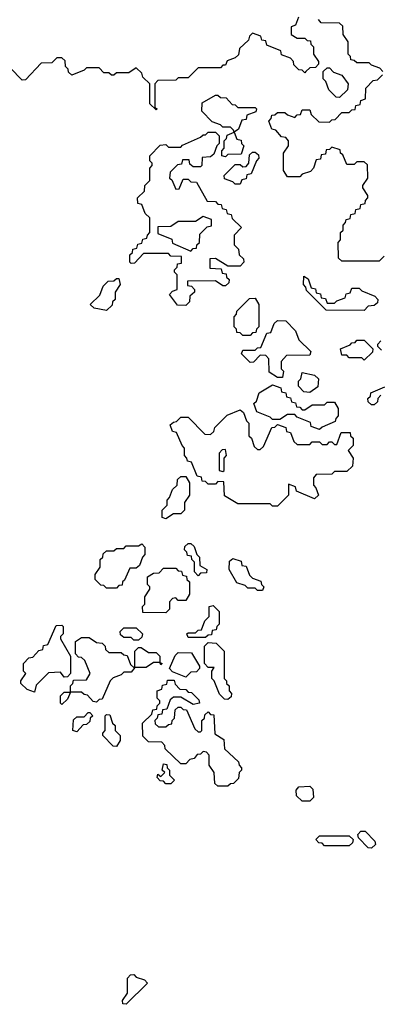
# Model space of a CAD drawing. Extents: x 2776963 to 2884430, y 684484 to 829250.
# Tile 94 of 256: x 2862255 to 2863710, y 756260 to 760234. Entities that reach past the tile are written whole.
import ezdxf

# ---------------------------------------------------------------- set-up
doc = ezdxf.new("R2010")
doc.units = 0

msp = doc.modelspace()

# ---------------------------------------------------------------- linework, layer by layer
at = {"layer": '0CON20XD'}
for points in [[(2863380, 760245), (2863368.3, 760211.7), (2863350, 760205), (2863350, 760175), (2863375, 760160), (2863405, 760160), (2863415, 760150), (2863428.3, 760148.3), (2863430, 760135), (2863440, 760125), (2863440, 760095), (2863460, 760065), (2863460, 760055), (2863448.3, 760041.7), (2863425, 760040), (2863410, 760025), (2863405, 760020), (2863395, 760030), (2863381.7, 760031.7), (2863361.7, 760051.7), (2863360, 760065), (2863348.3, 760078.3), (2863311.7, 760091.7), (2863308.3, 760108.3), (2863251.7, 760131.7), (2863248.3, 760148.3), (2863231.7, 760151.7), (2863228.3, 760168.3), (2863195, 760180), (2863181.7, 760168.3), (2863178.3, 760151.7), (2863141.7, 760118.3), (2863138.3, 760091.7), (2863125, 760080), (2863091.7, 760068.3), (2863085, 760050), (2863075, 760050), (2863065, 760040), (2862975, 760040), (2862935, 760000), (2862895, 760000), (2862885, 759990), (2862811.7, 759988.3), (2862800, 759975), (2862800, 759880), (2862810, 759875), (2862805, 759870), (2862780, 759895), (2862780, 759975), (2862751.7, 760001.7), (2862748.3, 760018.3), (2862725, 760040), (2862695, 760020), (2862645, 760020), (2862635, 760010), (2862625, 760010), (2862615, 760020), (2862595, 760020), (2862575, 760040), (2862525, 760040), (2862515, 760030), (2862465, 760010), (2862451.7, 760021.7), (2862450, 760035), (2862440, 760045), (2862438.3, 760068.3), (2862425, 760080), (2862405, 760080), (2862385, 760060), (2862341.7, 760058.3), (2862278.3, 759991.7), (2862265, 759990), (2862168.3, 760088.3)], [(2863720, 760025), (2863708.3, 760038.3), (2863675, 760050), (2863665, 760060), (2863615, 760060), (2863605, 760070), (2863591.7, 760071.7), (2863590, 760085), (2863580, 760095), (2863580, 760145), (2863560, 760175), (2863558.3, 760208.3), (2863545, 760220), (2863471.7, 760221.7), (2863460, 760235)], [(2863545, 759920), (2863531.7, 759921.7), (2863501.7, 759951.7), (2863490, 759985), (2863480, 759995), (2863480, 760025), (2863495, 760040), (2863505, 760040), (2863521.7, 760021.7), (2863555, 760010), (2863580, 759975), (2863578.3, 759951.7), (2863545, 759920)], [(2863725, 759280), (2863705, 759260), (2863555, 759260), (2863541.7, 759271.7), (2863540, 759335), (2863550, 759345), (2863550, 759375), (2863560, 759385), (2863560, 759405), (2863570, 759415), (2863571.7, 759428.3), (2863588.3, 759431.7), (2863591.7, 759448.3), (2863608.3, 759451.7), (2863611.7, 759468.3), (2863628.3, 759471.7), (2863631.7, 759488.3), (2863648.3, 759491.7), (2863650, 759505), (2863660, 759515), (2863660, 759525), (2863640, 759555), (2863640, 759565), (2863660, 759595), (2863658.3, 759648.3), (2863645, 759660), (2863615, 759660), (2863605, 759650), (2863575, 759650), (2863558.3, 759688.3), (2863550, 759695), (2863548.3, 759708.3), (2863515, 759720), (2863505, 759710), (2863491.7, 759708.3), (2863488.3, 759691.7), (2863471.7, 759688.3), (2863468.3, 759671.7), (2863451.7, 759668.3), (2863440, 759635), (2863428.3, 759621.7), (2863395, 759610), (2863385, 759600), (2863335, 759600), (2863320, 759625), (2863320, 759695), (2863340, 759725), (2863340, 759745), (2863328.3, 759758.3), (2863311.7, 759761.7), (2863288.3, 759788.3), (2863271.7, 759791.7), (2863260, 759825), (2863270, 759835), (2863271.7, 759848.3), (2863285, 759850), (2863295, 759860), (2863325, 759860), (2863335, 759850), (2863365, 759840), (2863375, 759850), (2863388.3, 759851.7), (2863395, 759870), (2863425, 759870), (2863431.7, 759851.7), (2863461.7, 759821.7), (2863505, 759820), (2863515, 759830), (2863528.3, 759831.7), (2863555, 759860), (2863585, 759860), (2863595, 759870), (2863608.3, 759871.7), (2863611.7, 759888.3), (2863628.3, 759891.7), (2863631.7, 759908.3), (2863650, 759915), (2863651.7, 759958.3), (2863681.7, 759988.3), (2863698.3, 759991.7), (2863718.3, 760011.7)], [(2863085, 759680), (2863070, 759685), (2863070, 759705), (2863080, 759715), (2863080, 759745), (2863090, 759755), (2863091.7, 759768.3), (2863120, 759780), (2863118.3, 759788.3), (2863105, 759800), (2863075, 759800), (2863065, 759810), (2863031.7, 759821.7), (2862990, 759865), (2862991.7, 759898.3), (2863045, 759930), (2863055, 759930), (2863065, 759920), (2863088.3, 759918.3), (2863111.7, 759891.7), (2863125, 759890), (2863135, 759880), (2863205, 759880), (2863210, 759875), (2863208.3, 759861.7), (2863171.7, 759848.3), (2863168.3, 759831.7), (2863151.7, 759828.3), (2863138.3, 759791.7), (2863120, 759780), (2863131.7, 759751.7), (2863148.3, 759748.3), (2863150, 759735), (2863160, 759725), (2863148.3, 759691.7), (2863095, 759690), (2863085, 759680)], [(2862925, 759080), (2862891.7, 759081.7), (2862860, 759125), (2862871.7, 759138.3), (2862890, 759145), (2862890, 759205), (2862880, 759215), (2862880, 759225), (2862890, 759235), (2862891.7, 759248.3), (2862908.3, 759251.7), (2862908.3, 759278.3), (2862865, 759280), (2862855, 759290), (2862755, 759290), (2862718.3, 759251.7), (2862705, 759250), (2862700, 759255), (2862700, 759285), (2862710, 759295), (2862711.7, 759308.3), (2862728.3, 759311.7), (2862731.7, 759328.3), (2862748.3, 759331.7), (2862751.7, 759348.3), (2862768.3, 759351.7), (2862770, 759365), (2862780, 759375), (2862780, 759435), (2862761.7, 759451.7), (2862748.3, 759488.3), (2862731.7, 759491.7), (2862730, 759515), (2862758.3, 759541.7), (2862760, 759565), (2862780, 759585), (2862780, 759635), (2862790, 759645), (2862790, 759655), (2862780, 759665), (2862780, 759685), (2862821.7, 759728.3), (2862845, 759730), (2862855, 759720), (2862905, 759720), (2862911.7, 759728.3), (2862985, 759760), (2862995, 759770), (2863005, 759770), (2863015, 759780), (2863045, 759780), (2863060, 759765), (2863060, 759735), (2863050, 759725), (2863038.3, 759691.7), (2863025, 759680), (2862991.7, 759678.3), (2862990, 759645), (2862985, 759640), (2862955, 759640), (2862941.7, 759651.7), (2862938.3, 759668.3), (2862911.7, 759668.3), (2862908.3, 759651.7), (2862891.7, 759648.3), (2862861.7, 759618.3), (2862860, 759595), (2862868.3, 759588.3), (2862885, 759550), (2862898.3, 759551.7), (2862915, 759590), (2862935, 759590), (2862945, 759580), (2862968.3, 759578.3), (2863011.7, 759501.7), (2863045, 759500), (2863055, 759490), (2863068.3, 759488.3), (2863071.7, 759471.7), (2863088.3, 759468.3), (2863091.7, 759451.7), (2863108.3, 759448.3), (2863111.7, 759431.7), (2863150, 759395), (2863120, 759365), (2863120, 759325), (2863138.3, 759308.3), (2863140, 759285), (2863158.3, 759268.3), (2863160, 759255), (2863145, 759240), (2863095, 759240), (2863045, 759270), (2863021.7, 759268.3), (2863021.7, 759231.7), (2863068.3, 759228.3), (2863071.7, 759211.7), (2863088.3, 759208.3), (2863090, 759195), (2863100, 759185), (2863098.3, 759171.7), (2863085, 759160), (2863075, 759160), (2863045, 759180), (2862931.7, 759178.3), (2862931.7, 759161.7), (2862948.3, 759158.3), (2862960, 759145), (2862960, 759135), (2862941.7, 759118.3), (2862940, 759095), (2862925, 759080)], [(2863145, 759570), (2863125, 759570), (2863115, 759580), (2863081.7, 759591.7), (2863080, 759605), (2863125, 759650), (2863145, 759650), (2863155, 759640), (2863168.3, 759641.7), (2863180, 759655), (2863181.7, 759688.3), (2863195, 759700), (2863205, 759700), (2863218.3, 759688.3), (2863220, 759675), (2863210, 759665), (2863188.3, 759611.7), (2863171.7, 759608.3), (2863168.3, 759591.7), (2863151.7, 759588.3), (2863145, 759570)], [(2862945, 759300), (2862955, 759310), (2862968.3, 759311.7), (2862970, 759325), (2862980, 759335), (2862981.7, 759368.3), (2863011.7, 759398.3), (2863028.3, 759401.7), (2863028.3, 759428.3), (2862995, 759440), (2862965, 759420), (2862895, 759420), (2862865, 759400), (2862811.7, 759398.3), (2862811.7, 759371.7), (2862868.3, 759348.3), (2862871.7, 759331.7), (2862945, 759300)], [(2862605, 759060), (2862555, 759070), (2862540, 759085), (2862578.3, 759121.7), (2862591.7, 759158.3), (2862611.7, 759178.3), (2862635, 759180), (2862645, 759190), (2862655, 759190), (2862660, 759165), (2862640, 759135), (2862640, 759105), (2862630, 759095), (2862628.3, 759081.7), (2862605, 759060)], [(2863645, 759060), (2863491.7, 759061.7), (2863411.7, 759141.7), (2863410, 759155), (2863400, 759165), (2863401.7, 759198.3), (2863418.3, 759188.3), (2863431.7, 759151.7), (2863448.3, 759148.3), (2863451.7, 759131.7), (2863468.3, 759128.3), (2863471.7, 759111.7), (2863488.3, 759108.3), (2863495, 759090), (2863525, 759090), (2863535, 759100), (2863568.3, 759111.7), (2863571.7, 759128.3), (2863588.3, 759131.7), (2863595, 759150), (2863625, 759150), (2863635, 759140), (2863688.3, 759118.3), (2863700, 759105), (2863698.3, 759091.7), (2863685, 759080), (2863661.7, 759078.3), (2863645, 759060)], [(2863185, 758960), (2863155, 758960), (2863145, 758970), (2863131.7, 758971.7), (2863130, 758985), (2863120, 758995), (2863120, 759035), (2863130, 759045), (2863131.7, 759058.3), (2863181.7, 759108.3), (2863205, 759110), (2863220, 759085), (2863220, 758995), (2863210, 758985), (2863208.3, 758971.7), (2863195, 758970), (2863185, 758960)], [(2863315, 758790), (2863295, 758790), (2863261.7, 758811.7), (2863260, 758865), (2863248.3, 758878.3), (2863225, 758880), (2863198.3, 758851.7), (2863185, 758850), (2863150, 758885), (2863155, 758900), (2863205, 758900), (2863215, 758910), (2863228.3, 758911.7), (2863251.7, 758968.3), (2863268.3, 758971.7), (2863281.7, 759008.3), (2863295, 759020), (2863328.3, 759018.3), (2863368.3, 758978.3), (2863381.7, 758941.7), (2863430, 758895), (2863425, 758880), (2863331.7, 758878.3), (2863310, 758855), (2863310, 758825), (2863320, 758815), (2863315, 758790)], [(2863645, 758860), (2863635, 758870), (2863585, 758870), (2863575, 758880), (2863555, 758880), (2863550, 758905), (2863588.3, 758921.7), (2863595, 758930), (2863608.3, 758931.7), (2863615, 758940), (2863645, 758940), (2863680, 758905), (2863678.3, 758891.7), (2863645, 758860)], [(2863715, 758900), (2863700, 758915), (2863700, 758925), (2863711.7, 758938.3)], [(2863425, 758730), (2863401.7, 758731.7), (2863380, 758755), (2863380, 758775), (2863390, 758785), (2863395, 758810), (2863445, 758800), (2863460, 758785), (2863458.3, 758751.7), (2863425, 758730)], [(2863465, 758580), (2863431.7, 758591.7), (2863428.3, 758608.3), (2863375, 758630), (2863365, 758640), (2863335, 758640), (2863305, 758620), (2863275, 758620), (2863265, 758630), (2863211.7, 758651.7), (2863200, 758685), (2863210, 758695), (2863221.7, 758728.3), (2863275, 758760), (2863308.3, 758748.3), (2863311.7, 758731.7), (2863328.3, 758728.3), (2863331.7, 758711.7), (2863348.3, 758708.3), (2863351.7, 758691.7), (2863368.3, 758688.3), (2863371.7, 758671.7), (2863385, 758670), (2863395, 758660), (2863405, 758660), (2863435, 758680), (2863485, 758680), (2863495, 758690), (2863525, 758690), (2863540, 758665), (2863540, 758635), (2863530, 758625), (2863528.3, 758611.7), (2863475, 758590), (2863465, 758580)], [(2863711.7, 758718.3), (2863700, 758705), (2863698.3, 758691.7), (2863685, 758680), (2863675, 758680), (2863661.7, 758691.7), (2863660, 758705), (2863670, 758715), (2863671.7, 758728.3), (2863728.3, 758751.7)], [(2863295, 758270), (2863275, 758270), (2863265, 758280), (2863135, 758280), (2863081.7, 758311.7), (2863078.3, 758368.3), (2863055, 758370), (2863045, 758360), (2863015, 758360), (2863005, 758370), (2862991.7, 758371.7), (2862988.3, 758388.3), (2862971.7, 758391.7), (2862948.3, 758448.3), (2862931.7, 758451.7), (2862930, 758465), (2862920, 758475), (2862920, 758505), (2862910, 758515), (2862888.3, 758568.3), (2862871.7, 758571.7), (2862861.7, 758598.3), (2862875, 758610), (2862888.3, 758611.7), (2862905, 758630), (2862935, 758630), (2863001.7, 758561.7), (2863025, 758560), (2863038.3, 758571.7), (2863041.7, 758588.3), (2863091.7, 758638.3), (2863145, 758660), (2863158.3, 758648.3), (2863170, 758615), (2863180, 758605), (2863180, 758555), (2863190, 758545), (2863201.7, 758511.7), (2863215, 758500), (2863225, 758500), (2863238.3, 758511.7), (2863271.7, 758588.3), (2863285, 758590), (2863295, 758600), (2863328.3, 758588.3), (2863331.7, 758571.7), (2863348.3, 758568.3), (2863361.7, 758531.7), (2863375, 758520), (2863425, 758520), (2863435, 758530), (2863465, 758530), (2863475, 758520), (2863495, 758520), (2863505, 758530), (2863515, 758530), (2863525, 758520), (2863535, 758520), (2863551.7, 758568.3), (2863588.3, 758568.3), (2863590, 758555), (2863600, 758545), (2863600, 758515), (2863580, 758495), (2863600, 758465), (2863598.3, 758431.7), (2863575, 758410), (2863525, 758410), (2863515, 758400), (2863451.7, 758398.3), (2863440, 758385), (2863440, 758355), (2863450, 758345), (2863460, 758315), (2863445, 758300), (2863371.7, 758331.7), (2863368.3, 758348.3), (2863340, 758360), (2863340, 758315), (2863295, 758270)], [(2863075, 758410), (2863080, 758415), (2863080, 758465), (2863090, 758475), (2863085, 758500), (2863071.7, 758498.3), (2863060, 758485), (2863060, 758415), (2863075, 758410)], [(2862845, 758220), (2862830, 758225), (2862830, 758255), (2862850, 758275), (2862850, 758295), (2862860, 758305), (2862871.7, 758338.3), (2862890, 758355), (2862891.7, 758378.3), (2862905, 758390), (2862925, 758390), (2862940, 758365), (2862940, 758315), (2862920, 758285), (2862920, 758255), (2862905, 758240), (2862875, 758240), (2862845, 758220)], [(2862645, 757940), (2862605, 757940), (2862595, 757950), (2862581.7, 757951.7), (2862560, 757975), (2862560, 757995), (2862580, 758025), (2862580, 758055), (2862590, 758065), (2862591.7, 758078.3), (2862605, 758090), (2862635, 758090), (2862645, 758100), (2862675, 758100), (2862685, 758110), (2862735, 758110), (2862748.3, 758118.3), (2862760, 758105), (2862760, 758075), (2862750, 758065), (2862738.3, 758031.7), (2862725, 758020), (2862700, 758020), (2862678.3, 757971.7), (2862670, 757965), (2862668.3, 757951.7), (2862655, 757950), (2862645, 757940)], [(2862975, 757990), (2862960, 758005), (2862960, 758045), (2862950, 758055), (2862948.3, 758068.3), (2862931.7, 758071.7), (2862930, 758085), (2862920, 758095), (2862921.7, 758108.3), (2862935, 758120), (2862945, 758120), (2862958.3, 758108.3), (2862970, 758075), (2862980, 758065), (2862981.7, 758031.7), (2863010, 758015), (2863008.3, 758001.7), (2862985, 758000), (2862975, 757990)], [(2863235, 757930), (2863215, 757930), (2863205, 757940), (2863175, 757940), (2863165, 757950), (2863131.7, 757961.7), (2863100, 758015), (2863101.7, 758048.3), (2863115, 758060), (2863148.3, 758048.3), (2863151.7, 758031.7), (2863168.3, 758028.3), (2863181.7, 757991.7), (2863195, 757980), (2863228.3, 757968.3), (2863230, 757955), (2863240, 757945), (2863235, 757930)], [(2862845, 757840), (2862751.7, 757841.7), (2862750, 757865), (2862760, 757875), (2862760, 757905), (2862780, 757935), (2862780, 757945), (2862770, 757955), (2862770, 757985), (2862795, 758000), (2862818.3, 758001.7), (2862835, 758020), (2862885, 758020), (2862895, 758010), (2862908.3, 758008.3), (2862911.7, 757991.7), (2862928.3, 757988.3), (2862930, 757975), (2862940, 757965), (2862940, 757915), (2862925, 757890), (2862895, 757890), (2862885, 757900), (2862871.7, 757898.3), (2862860, 757885), (2862860, 757855), (2862845, 757840)], [(2863005, 757740), (2862935, 757740), (2862930, 757755), (2862935, 757760), (2862965, 757760), (2862975, 757770), (2862988.3, 757771.7), (2863001.7, 757808.3), (2863020, 757825), (2863020, 757865), (2863035, 757870), (2863060, 757845), (2863060, 757795), (2863050, 757785), (2863048.3, 757771.7), (2863031.7, 757768.3), (2863028.3, 757751.7), (2863015, 757750), (2863005, 757740)], [(2862315, 757520), (2862285, 757530), (2862260, 757555), (2862260, 757565), (2862280, 757595), (2862270, 757605), (2862270, 757635), (2862291.7, 757658.3), (2862308.3, 757661.7), (2862331.7, 757688.3), (2862348.3, 757691.7), (2862351.7, 757708.3), (2862368.3, 757711.7), (2862401.7, 757788.3), (2862425, 757790), (2862430, 757785), (2862430, 757755), (2862420, 757745), (2862420, 757735), (2862460, 757665), (2862460, 757595), (2862448.3, 757581.7), (2862435, 757580), (2862420, 757600), (2862371.7, 757598.3), (2862321.7, 757548.3), (2862315, 757520)], [(2862735, 757730), (2862715, 757730), (2862705, 757740), (2862675, 757740), (2862661.7, 757751.7), (2862660, 757765), (2862675, 757780), (2862725, 757780), (2862750, 757755), (2862748.3, 757741.7), (2862735, 757730)], [(2862425, 757470), (2862420, 757475), (2862420, 757505), (2862435, 757520), (2862460, 757520), (2862460, 757545), (2862470, 757555), (2862471.7, 757568.3), (2862525, 757570), (2862540, 757595), (2862518.3, 757648.3), (2862505, 757660), (2862491.7, 757661.7), (2862480, 757675), (2862480, 757725), (2862505, 757740), (2862535, 757740), (2862565, 757720), (2862588.3, 757718.3), (2862600, 757705), (2862601.7, 757691.7), (2862615, 757680), (2862665, 757680), (2862675, 757670), (2862688.3, 757668.3), (2862701.7, 757631.7), (2862715, 757620), (2862720, 757620), (2862720, 757685), (2862735, 757700), (2862745, 757700), (2862775, 757680), (2862805, 757680), (2862820, 757665), (2862820, 757640), (2862830, 757635), (2862825, 757630), (2862820, 757640), (2862795, 757640), (2862765, 757620), (2862720, 757620), (2862705, 757600), (2862675, 757600), (2862665, 757590), (2862631.7, 757578.3), (2862620, 757565), (2862588.3, 757491.7), (2862575, 757490), (2862565, 757480), (2862551.7, 757481.7), (2862528.3, 757508.3), (2862515, 757510), (2862505, 757520), (2862460, 757520), (2862448.3, 757491.7), (2862425, 757470)], [(2863095, 757490), (2863081.7, 757491.7), (2863061.7, 757511.7), (2863040, 757565), (2863030, 757575), (2863030, 757605), (2863040, 757620), (2863015, 757620), (2863000, 757635), (2863000, 757705), (2863015, 757720), (2863048.3, 757718.3), (2863080, 757685), (2863080, 757575), (2863090, 757565), (2863090, 757555), (2863100, 757545), (2863100, 757525), (2863110, 757515), (2863108.3, 757501.7), (2863095, 757490)], [(2862925, 757580), (2862871.7, 757601.7), (2862860, 757615), (2862881.7, 757668.3), (2862895, 757680), (2862948.3, 757678.3), (2862980, 757625), (2862980, 757615), (2862968.3, 757601.7), (2862945, 757600), (2862925, 757580)], [(2863095, 757140), (2863055, 757140), (2863041.7, 757151.7), (2863040, 757195), (2863020, 757225), (2863020, 757265), (2863008.3, 757278.3), (2862995, 757280), (2862985, 757270), (2862971.7, 757268.3), (2862958.3, 757251.7), (2862941.7, 757248.3), (2862925, 757230), (2862905, 757230), (2862841.7, 757291.7), (2862840, 757305), (2862828.3, 757318.3), (2862775, 757320), (2862751.7, 757341.7), (2862750, 757395), (2862788.3, 757431.7), (2862791.7, 757448.3), (2862808.3, 757451.7), (2862810, 757465), (2862820, 757475), (2862820, 757485), (2862810, 757495), (2862810, 757525), (2862828.3, 757531.7), (2862831.7, 757548.3), (2862848.3, 757551.7), (2862851.7, 757568.3), (2862878.3, 757568.3), (2862881.7, 757551.7), (2862901.7, 757531.7), (2862925, 757530), (2862935, 757520), (2862948.3, 757518.3), (2862978.3, 757488.3), (2862980, 757475), (2862955, 757470), (2862905, 757500), (2862875, 757500), (2862861.7, 757488.3), (2862848.3, 757451.7), (2862831.7, 757448.3), (2862828.3, 757431.7), (2862811.7, 757428.3), (2862810, 757415), (2862800, 757405), (2862801.7, 757391.7), (2862815, 757380), (2862845, 757380), (2862855, 757390), (2862868.3, 757391.7), (2862870, 757405), (2862880, 757415), (2862881.7, 757448.3), (2862895, 757460), (2862905, 757460), (2862915, 757450), (2862928.3, 757448.3), (2862961.7, 757371.7), (2862975, 757360), (2862985, 757360), (2862990, 757365), (2862990, 757405), (2863000, 757415), (2863001.7, 757428.3), (2863015, 757440), (2863025, 757430), (2863038.3, 757428.3), (2863041.7, 757351.7), (2863078.3, 757328.3), (2863081.7, 757291.7), (2863138.3, 757238.3), (2863140, 757225), (2863150, 757215), (2863150, 757205), (2863140, 757195), (2863138.3, 757171.7), (2863118.3, 757151.7), (2863105, 757150), (2863095, 757140)], [(2862485, 757360), (2862470, 757365), (2862471.7, 757408.3), (2862485, 757420), (2862515, 757420), (2862531.7, 757438.3), (2862538.3, 757438.3), (2862550, 757425), (2862540, 757415), (2862538.3, 757401.7), (2862525, 757390), (2862511.7, 757388.3), (2862485, 757360)], [(2862645, 757300), (2862631.7, 757301.7), (2862590, 757345), (2862590, 757355), (2862600, 757365), (2862600, 757425), (2862605, 757430), (2862618.3, 757428.3), (2862630, 757395), (2862640, 757385), (2862640, 757365), (2862660, 757345), (2862660, 757325), (2862645, 757300)], [(2862865, 757150), (2862845, 757150), (2862835, 757160), (2862821.7, 757161.7), (2862810, 757175), (2862811.7, 757188.3), (2862825, 757180), (2862840, 757195), (2862830, 757205), (2862835, 757230), (2862848.3, 757228.3), (2862850, 757215), (2862860, 757205), (2862860, 757185), (2862880, 757165), (2862865, 757150)], [(2863425, 757080), (2863395, 757080), (2863371.7, 757101.7), (2863370, 757125), (2863381.7, 757138.3), (2863425, 757140), (2863438.3, 757128.3), (2863440, 757095), (2863425, 757080)], [(2863585, 756900), (2863485, 756900), (2863475, 756910), (2863461.7, 756911.7), (2863450, 756925), (2863465, 756940), (2863585, 756940), (2863600, 756925), (2863598.3, 756911.7), (2863585, 756900)], [(2863675, 756890), (2863661.7, 756891.7), (2863621.7, 756931.7), (2863620, 756945), (2863631.7, 756958.3), (2863648.3, 756958.3), (2863688.3, 756918.3), (2863690, 756905), (2863675, 756890)], [(2862685, 756260), (2862671.7, 756261.7), (2862670, 756275), (2862690, 756305), (2862690, 756365), (2862701.7, 756378.3), (2862715, 756380), (2862725, 756370), (2862758.3, 756358.3), (2862770, 756345), (2862685, 756260)]]:
    msp.add_lwpolyline(points, dxfattribs=at)

doc.saveas('drawing.dxf')
